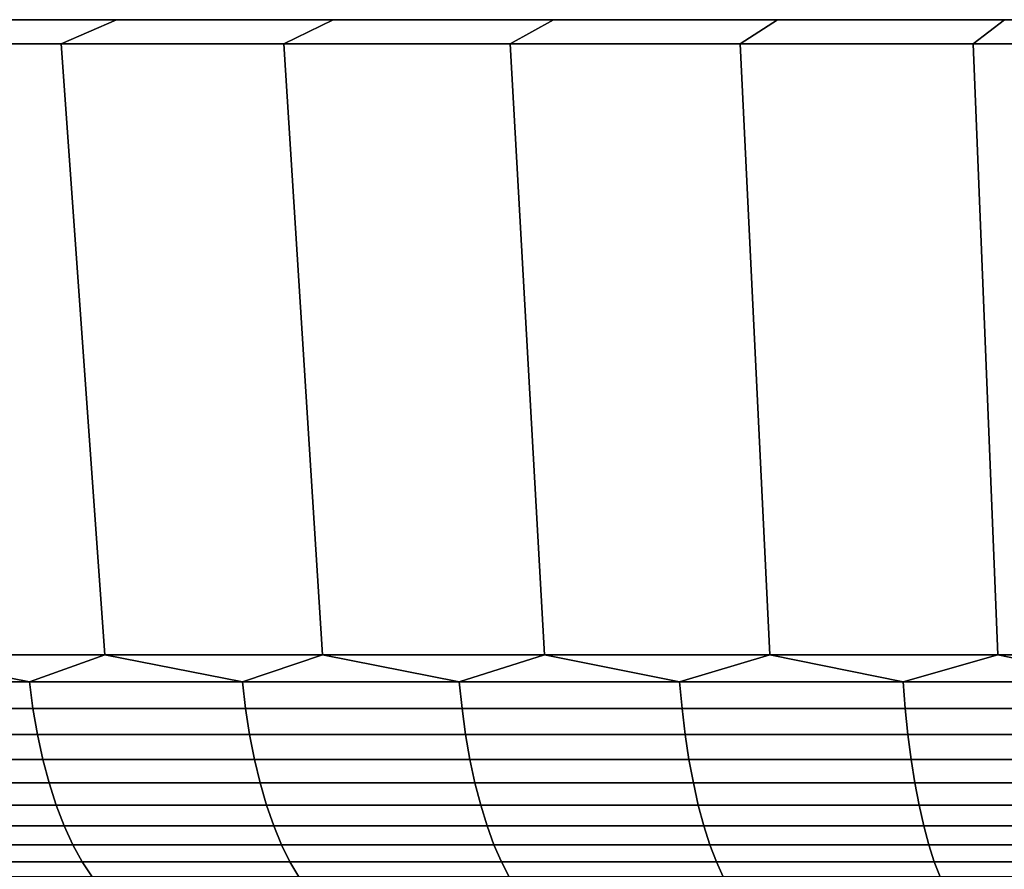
# Model space of a CAD drawing. Header units: metres. Extents: x -109 to 109, y -100 to 58.
# Tile 111 of 256: x -89.89 to -83.75, y 53.2 to 58.5. Entities that reach past the tile are written whole.
import ezdxf

# ---------------------------------------------------------------- set-up
doc = ezdxf.new("R2010")
doc.units = ezdxf.units.M
doc.layers.add('solid_21_062_100_XXX', color=7, linetype='CONTINUOUS')

msp = doc.modelspace()

# ---------------------------------------------------------------- linework, layer by layer
at = {"layer": 'solid_21_062_100_XXX'}
for points in [[(-44.985703, 58.5, -2.920247), (-108.11554, 58.5, -1.461617), (-108.149307, 58.5), (-44.88446, 58.5, -1.461617)], [(-108.11554, 58.5, 1.461617), (-44.850693, 58.5), (-44.88446, 58.5, -1.461617), (-108.149307, 58.5)], [(-45.154202, 58.5, -4.372556), (-108.014297, 58.5, -2.920247), (-108.11554, 58.5, -1.461617), (-44.985703, 58.5, -2.920247)], [(-108.014297, 58.5, 2.920247), (-44.88446, 58.5, 1.461617), (-44.850693, 58.5), (-108.11554, 58.5, 1.461617)], [(-45.389584, 58.5, -5.81556), (-107.845802, 58.5, -4.372556), (-108.014297, 58.5, -2.920247), (-45.154202, 58.5, -4.372556)], [(-107.845802, 58.5, 4.372556), (-44.985703, 58.5, 2.920247), (-44.88446, 58.5, 1.461617), (-108.014297, 58.5, 2.920247)], [(-45.691353, 58.5, -7.246105), (-107.610413, 58.5, -5.81556), (-107.845802, 58.5, -4.372556), (-45.389584, 58.5, -5.81556)], [(-107.610413, 58.5, 5.81556), (-45.154202, 58.5, 4.372556), (-44.985703, 58.5, 2.920247), (-107.845802, 58.5, 4.372556)], [(-46.058899, 58.5, -8.6613), (-107.308647, 58.5, -7.246105), (-107.610413, 58.5, -5.81556), (-45.691353, 58.5, -7.246105)], [(-107.308647, 58.5, 7.246105), (-45.389584, 58.5, 5.81556), (-45.154202, 58.5, 4.372556), (-107.610413, 58.5, 5.81556)], [(-46.491348, 58.5, -10.057801), (-106.941101, 58.5, -8.6613), (-107.308647, 58.5, -7.246105), (-46.058899, 58.5, -8.6613)], [(-106.941101, 58.5, 8.6613), (-45.691353, 58.5, 7.246105), (-45.389584, 58.5, 5.81556), (-107.308647, 58.5, 7.246105)], [(-46.987904, 58.5, -11.433064), (-106.508652, 58.5, -10.057801), (-106.941101, 58.5, -8.6613), (-46.491348, 58.5, -10.057801)], [(-106.508652, 58.5, 10.057801), (-46.058899, 58.5, 8.6613), (-45.691353, 58.5, 7.246105), (-106.941101, 58.5, 8.6613)], [(-47.547405, 58.5, -12.783813), (-106.012093, 58.5, -11.433064), (-106.508652, 58.5, -10.057801), (-46.987904, 58.5, -11.433064)], [(-106.012093, 58.5, 11.433064), (-46.491348, 58.5, 10.057801), (-46.058899, 58.5, 8.6613), (-106.508652, 58.5, 10.057801)], [(-48.168751, 58.5, -14.107408), (-105.452591, 58.5, -12.783813), (-106.012093, 58.5, -11.433064), (-47.547405, 58.5, -12.783813)], [(-105.452591, 58.5, 12.783813), (-46.987904, 58.5, 11.433064), (-46.491348, 58.5, 10.057801), (-106.012093, 58.5, 11.433064)], [(-48.850403, 58.5, -15.400596), (-104.831245, 58.5, -14.107408), (-105.452591, 58.5, -12.783813), (-48.168751, 58.5, -14.107408)], [(-104.831245, 58.5, 14.107408), (-47.547405, 58.5, 12.783813), (-46.987904, 58.5, 11.433064), (-105.452591, 58.5, 12.783813)], [(-49.591232, 58.5, -16.661243), (-104.149597, 58.5, -15.400596), (-104.831245, 58.5, -14.107408), (-48.850403, 58.5, -15.400596)], [(-104.149597, 58.5, 15.400596), (-48.168751, 58.5, 14.107408), (-47.547405, 58.5, 12.783813), (-104.831245, 58.5, 14.107408)], [(-50.38937, 58.5, -17.886127), (-103.408768, 58.5, -16.661243), (-104.149597, 58.5, -15.400596), (-49.591232, 58.5, -16.661243)], [(-103.408768, 58.5, 16.661243), (-48.850403, 58.5, 15.400596), (-48.168751, 58.5, 14.107408), (-104.149597, 58.5, 15.400596)], [(-51.243362, 58.5, -19.073038), (-102.610626, 58.5, -17.886127), (-103.408768, 58.5, -16.661243), (-50.38937, 58.5, -17.886127)], [(-102.610626, 58.5, 17.886127), (-49.591232, 58.5, 16.661243), (-48.850403, 58.5, 15.400596), (-103.408768, 58.5, 16.661243)], [(-52.151077, 58.5, -20.219019), (-101.756638, 58.5, -19.073038), (-102.610626, 58.5, -17.886127), (-51.243362, 58.5, -19.073038)], [(-101.756638, 58.5, 19.073038), (-50.38937, 58.5, 17.886127), (-49.591232, 58.5, 16.661243), (-102.610626, 58.5, 17.886127)], [(-53.110939, 58.5, -21.322065), (-100.848923, 58.5, -20.219019), (-101.756638, 58.5, -19.073038), (-52.151077, 58.5, -20.219019)], [(-100.848923, 58.5, 20.219019), (-51.243362, 58.5, 19.073038), (-50.38937, 58.5, 17.886127), (-101.756638, 58.5, 19.073038)], [(-53.110939, 58.5, -21.322065), (-99.889061, 58.5, -21.322065), (-100.848923, 58.5, -20.219019)], [(-99.889061, 58.5, 21.322065), (-52.151077, 58.5, 20.219019), (-51.243362, 58.5, 19.073038), (-100.848923, 58.5, 20.219019)], [(-54.12048, 58.5, -22.379354), (-98.879524, 58.5, -22.379354), (-99.889061, 58.5, -21.322065)], [(-53.110939, 58.5, -21.322065), (-54.12048, 58.5, -22.379354), (-99.889061, 58.5, -21.322065)], [(-99.889061, 58.5, 21.322065), (-53.110939, 58.5, 21.322065), (-52.151077, 58.5, 20.219019)], [(-99.889061, 58.5, 21.322065), (-98.879524, 58.5, 22.379354), (-53.110939, 58.5, 21.322065)], [(-55.178028, 58.5, -23.389147), (-97.821968, 58.5, -23.389147), (-98.879524, 58.5, -22.379354)], [(-54.12048, 58.5, -22.379354), (-55.178028, 58.5, -23.389147), (-98.879524, 58.5, -22.379354)], [(-98.879524, 58.5, 22.379354), (-54.12048, 58.5, 22.379354), (-53.110939, 58.5, 21.322065)], [(-98.879524, 58.5, 22.379354), (-97.821968, 58.5, 23.389147), (-54.12048, 58.5, 22.379354)], [(-56.280922, 58.5, -24.348871), (-96.719078, 58.5, -24.348871), (-97.821968, 58.5, -23.389147)], [(-55.178028, 58.5, -23.389147), (-56.280922, 58.5, -24.348871), (-97.821968, 58.5, -23.389147)], [(-97.821968, 58.5, 23.389147), (-55.178028, 58.5, 23.389147), (-54.12048, 58.5, 22.379354)], [(-97.821968, 58.5, 23.389147), (-96.719078, 58.5, 24.348871), (-55.178028, 58.5, 23.389147)], [(-57.427132, 58.5, -25.256767), (-95.572868, 58.5, -25.256767), (-96.719078, 58.5, -24.348871)], [(-56.280922, 58.5, -24.348871), (-57.427132, 58.5, -25.256767), (-96.719078, 58.5, -24.348871)], [(-96.719078, 58.5, 24.348871), (-56.280922, 58.5, 24.348871), (-55.178028, 58.5, 23.389147)], [(-96.719078, 58.5, 24.348871), (-95.572868, 58.5, 25.256767), (-56.280922, 58.5, 24.348871)], [(-58.613731, 58.5, -26.110535), (-94.386269, 58.5, -26.110535), (-95.572868, 58.5, -25.256767)], [(-57.427132, 58.5, -25.256767), (-58.613731, 58.5, -26.110535), (-95.572868, 58.5, -25.256767)], [(-95.572868, 58.5, 25.256767), (-57.427132, 58.5, 25.256767), (-56.280922, 58.5, 24.348871)], [(-95.572868, 58.5, 25.256767), (-94.386269, 58.5, 26.110535), (-57.427132, 58.5, 25.256767)], [(-59.838806, 58.5, -26.908796), (-93.161194, 58.5, -26.908796), (-94.386269, 58.5, -26.110535)], [(-58.613731, 58.5, -26.110535), (-59.838806, 58.5, -26.908796), (-94.386269, 58.5, -26.110535)], [(-94.386269, 58.5, 26.110535), (-58.613731, 58.5, 26.110535), (-57.427132, 58.5, 25.256767)], [(-94.386269, 58.5, 26.110535), (-93.161194, 58.5, 26.908796), (-58.613731, 58.5, 26.110535)], [(-61.099266, 58.5, -27.649521), (-91.900734, 58.5, -27.649521), (-93.161194, 58.5, -26.908796)], [(-59.838806, 58.5, -26.908796), (-61.099266, 58.5, -27.649521), (-93.161194, 58.5, -26.908796)], [(-93.161194, 58.5, 26.908796), (-59.838806, 58.5, 26.908796), (-58.613731, 58.5, 26.110535)], [(-93.161194, 58.5, 26.908796), (-91.900734, 58.5, 27.649521), (-59.838806, 58.5, 26.908796)], [(-62.392757, 58.5, -28.331327), (-90.607246, 58.5, -28.331327), (-91.900734, 58.5, -27.649521)], [(-61.099266, 58.5, -27.649521), (-62.392757, 58.5, -28.331327), (-91.900734, 58.5, -27.649521)], [(-91.900734, 58.5, 27.649521), (-61.099266, 58.5, 27.649521), (-59.838806, 58.5, 26.908796)], [(-91.900734, 58.5, 27.649521), (-90.607246, 58.5, 28.331327), (-61.099266, 58.5, 27.649521)], [(-89.62751, 58.349998, -29.730768), (-90.986443, 58.349998, -29.092834), (-90.607246, 58.5, -28.331327), (-89.283867, 58.5, -28.952574)], [(-90.986443, 58.349998, 29.092834), (-89.62751, 58.349998, 29.730768), (-89.283867, 58.5, 28.952574), (-90.607246, 58.5, 28.331327)], [(-63.716133, 58.5, -28.952574), (-89.283867, 58.5, -28.952574), (-90.607246, 58.5, -28.331327)], [(-62.392757, 58.5, -28.331327), (-63.716133, 58.5, -28.952574), (-90.607246, 58.5, -28.331327)], [(-90.607246, 58.5, 28.331327), (-62.392757, 58.5, 28.331327), (-61.099266, 58.5, 27.649521)], [(-90.607246, 58.5, 28.331327), (-89.283867, 58.5, 28.952574), (-62.392757, 58.5, 28.331327)], [(-88.240288, 58.349998, -30.305372), (-89.62751, 58.349998, -29.730768), (-89.283867, 58.5, -28.952574), (-87.932976, 58.5, -29.512127)], [(-89.62751, 58.349998, 29.730768), (-88.240288, 58.349998, 30.305372), (-87.932976, 58.5, 29.512127), (-89.283867, 58.5, 28.952574)], [(-65.067024, 58.5, -29.512127), (-87.932976, 58.5, -29.512127), (-89.283867, 58.5, -28.952574)], [(-63.716133, 58.5, -28.952574), (-65.067024, 58.5, -29.512127), (-89.283867, 58.5, -28.952574)], [(-89.283867, 58.5, 28.952574), (-63.716133, 58.5, 28.952574), (-62.392757, 58.5, 28.331327)], [(-89.283867, 58.5, 28.952574), (-87.932976, 58.5, 29.512127), (-63.716133, 58.5, 28.952574)], [(-86.828262, 58.349998, -30.815207), (-88.240288, 58.349998, -30.305372), (-87.932976, 58.5, -29.512127), (-86.557945, 58.5, -30.008604)], [(-88.240288, 58.349998, 30.305372), (-86.828262, 58.349998, 30.815207), (-86.557945, 58.5, 30.008604), (-87.932976, 58.5, 29.512127)], [(-66.442055, 58.5, -30.008604), (-86.557945, 58.5, -30.008604), (-87.932976, 58.5, -29.512127)], [(-65.067024, 58.5, -29.512127), (-66.442055, 58.5, -30.008604), (-87.932976, 58.5, -29.512127)], [(-87.932976, 58.5, 29.512127), (-65.067024, 58.5, 29.512127), (-63.716133, 58.5, 28.952574)], [(-87.932976, 58.5, 29.512127), (-86.557945, 58.5, 30.008604), (-65.067024, 58.5, 29.512127)], [(-85.394028, 58.349998, -31.259338), (-86.828262, 58.349998, -30.815207), (-86.557945, 58.5, -30.008604), (-85.161247, 58.5, -30.441113)], [(-86.828262, 58.349998, 30.815207), (-85.394028, 58.349998, 31.259338), (-85.161247, 58.5, 30.441113), (-86.557945, 58.5, 30.008604)], [(-67.838753, 58.5, -30.441113), (-85.161247, 58.5, -30.441113), (-86.557945, 58.5, -30.008604)], [(-66.442055, 58.5, -30.008604), (-67.838753, 58.5, -30.441113), (-86.557945, 58.5, -30.008604)], [(-86.557945, 58.5, 30.008604), (-66.442055, 58.5, 30.008604), (-65.067024, 58.5, 29.512127)], [(-86.557945, 58.5, 30.008604), (-85.161247, 58.5, 30.441113), (-66.442055, 58.5, 30.008604)], [(-83.94091, 58.349998, -31.636732), (-85.394028, 58.349998, -31.259338), (-85.161247, 58.5, -30.441113), (-83.74614, 58.5, -30.80864)], [(-85.394028, 58.349998, 31.259338), (-83.94091, 58.349998, 31.636732), (-83.74614, 58.5, 30.80864), (-85.161247, 58.5, 30.441113)], [(-69.25386, 58.5, -30.80864), (-83.74614, 58.5, -30.80864), (-85.161247, 58.5, -30.441113)], [(-67.838753, 58.5, -30.441113), (-69.25386, 58.5, -30.80864), (-85.161247, 58.5, -30.441113)], [(-85.161247, 58.5, 30.441113), (-67.838753, 58.5, 30.441113), (-66.442055, 58.5, 30.008604)], [(-85.161247, 58.5, 30.441113), (-83.74614, 58.5, 30.80864), (-67.838753, 58.5, 30.441113)], [(-82.471809, 58.349998, -31.946634), (-83.94091, 58.349998, -31.636732), (-83.74614, 58.5, -30.80864), (-82.315468, 58.5, -31.11043)], [(-83.94091, 58.349998, 31.636732), (-82.471809, 58.349998, 31.946634), (-82.315468, 58.5, 31.11043), (-83.74614, 58.5, 30.80864)], [(-90.686821, 54.537159, 28.490984), (-89.355873, 54.537159, 29.115778), (-89.62751, 58.349998, 29.730768), (-90.986443, 58.349998, 29.092834)], [(-89.355873, 54.537159, -29.115778), (-90.686821, 54.537159, -28.490984), (-90.986443, 58.349998, -29.092834), (-89.62751, 58.349998, -29.730768)], [(-89.355873, 54.537159, 29.115778), (-87.99749, 54.537159, 29.678438), (-88.240288, 58.349998, 30.305372), (-89.62751, 58.349998, 29.730768)], [(-87.99749, 54.537159, -29.678438), (-89.355873, 54.537159, -29.115778), (-89.62751, 58.349998, -29.730768), (-88.240288, 58.349998, -30.305372)], [(-87.99749, 54.537159, 29.678438), (-86.614571, 54.537159, 30.177765), (-86.828262, 58.349998, 30.815207), (-88.240288, 58.349998, 30.305372)], [(-86.614571, 54.537159, -30.177765), (-87.99749, 54.537159, -29.678438), (-88.240288, 58.349998, -30.305372), (-86.828262, 58.349998, -30.815207)], [(-86.614571, 54.537159, 30.177765), (-85.21006, 54.537159, 30.612692), (-85.394028, 58.349998, 31.259338), (-86.828262, 58.349998, 30.815207)], [(-85.21006, 54.537159, -30.612692), (-86.614571, 54.537159, -30.177765), (-86.828262, 58.349998, -30.815207), (-85.394028, 58.349998, -31.259338)], [(-85.21006, 54.537159, 30.612692), (-83.786964, 54.537159, 30.982288), (-83.94091, 58.349998, 31.636732), (-85.394028, 58.349998, 31.259338)], [(-83.786964, 54.537159, -30.982288), (-85.21006, 54.537159, -30.612692), (-85.394028, 58.349998, -31.259338), (-83.94091, 58.349998, -31.636732)], [(-83.786964, 54.537159, 30.982288), (-82.34832, 54.537159, 31.285767), (-82.471809, 58.349998, 31.946634), (-83.94091, 58.349998, 31.636732)], [(-82.34832, 54.537159, -31.285767), (-83.786964, 54.537159, -30.982288), (-83.94091, 58.349998, -31.636732), (-82.471809, 58.349998, -31.946634)], [(-89.825783, 54.368504, 28.862637), (-90.686821, 54.537159, 28.490984), (-91.125641, 54.368504, 28.22621)], [(-91.125641, 54.368504, -28.22621), (-90.686821, 54.537159, -28.490984), (-89.825783, 54.368504, -28.862637)], [(-89.825783, 54.368504, 28.862637), (-89.355873, 54.537159, 29.115778), (-90.686821, 54.537159, 28.490984)], [(-89.825783, 54.368504, -28.862637), (-90.686821, 54.537159, -28.490984), (-89.355873, 54.537159, -29.115778)], [(-88.498299, 54.368504, 29.439243), (-89.355873, 54.537159, 29.115778), (-89.825783, 54.368504, 28.862637)], [(-89.825783, 54.368504, -28.862637), (-89.355873, 54.537159, -29.115778), (-88.498299, 54.368504, -29.439243)], [(-88.498299, 54.368504, 29.439243), (-87.99749, 54.537159, 29.678438), (-89.355873, 54.537159, 29.115778)], [(-88.498299, 54.368504, -29.439243), (-89.355873, 54.537159, -29.115778), (-87.99749, 54.537159, -29.678438)], [(-87.14595, 54.368504, 29.954832), (-87.99749, 54.537159, 29.678438), (-88.498299, 54.368504, 29.439243)], [(-88.498299, 54.368504, -29.439243), (-87.99749, 54.537159, -29.678438), (-87.14595, 54.368504, -29.954832)], [(-87.14595, 54.368504, 29.954832), (-86.614571, 54.537159, 30.177765), (-87.99749, 54.537159, 29.678438)], [(-87.14595, 54.368504, -29.954832), (-87.99749, 54.537159, -29.678438), (-86.614571, 54.537159, -30.177765)], [(-85.771538, 54.368504, 30.408337), (-86.614571, 54.537159, 30.177765), (-87.14595, 54.368504, 29.954832)], [(-87.14595, 54.368504, -29.954832), (-86.614571, 54.537159, -30.177765), (-85.771538, 54.368504, -30.408337)], [(-85.771538, 54.368504, 30.408337), (-85.21006, 54.537159, 30.612692), (-86.614571, 54.537159, 30.177765)], [(-85.771538, 54.368504, -30.408337), (-86.614571, 54.537159, -30.177765), (-85.21006, 54.537159, -30.612692)], [(-84.377907, 54.368504, 30.798813), (-85.21006, 54.537159, 30.612692), (-85.771538, 54.368504, 30.408337)], [(-85.771538, 54.368504, -30.408337), (-85.21006, 54.537159, -30.612692), (-84.377907, 54.368504, -30.798813)], [(-84.377907, 54.368504, 30.798813), (-83.786964, 54.537159, 30.982288), (-85.21006, 54.537159, 30.612692)], [(-84.377907, 54.368504, -30.798813), (-85.21006, 54.537159, -30.612692), (-83.786964, 54.537159, -30.982288)], [(-82.967941, 54.368504, 31.125456), (-83.786964, 54.537159, 30.982288), (-84.377907, 54.368504, 30.798813)], [(-84.377907, 54.368504, -30.798813), (-83.786964, 54.537159, -30.982288), (-82.967941, 54.368504, -31.125456)], [(-82.967941, 54.368504, 31.125456), (-82.34832, 54.537159, 31.285767), (-83.786964, 54.537159, 30.982288)], [(-82.967941, 54.368504, -31.125456), (-83.786964, 54.537159, -30.982288), (-82.34832, 54.537159, -31.285767)], [(-91.125641, 54.368504, -28.22621), (-89.825783, 54.368504, -28.862637), (-89.803825, 54.201889, -28.815081), (-91.101547, 54.201889, -28.179701)], [(-89.825783, 54.368504, 28.862637), (-91.125641, 54.368504, 28.22621), (-91.101547, 54.201889, 28.179701), (-89.803825, 54.201889, 28.815081)], [(-89.825783, 54.368504, -28.862637), (-88.498299, 54.368504, -29.439243), (-88.478531, 54.201889, -29.390738), (-89.803825, 54.201889, -28.815081)], [(-88.498299, 54.368504, 29.439243), (-89.825783, 54.368504, 28.862637), (-89.803825, 54.201889, 28.815081), (-88.478531, 54.201889, 29.390738)], [(-88.498299, 54.368504, -29.439243), (-87.14595, 54.368504, -29.954832), (-87.12841, 54.201889, -29.905478), (-88.478531, 54.201889, -29.390738)], [(-87.14595, 54.368504, 29.954832), (-88.498299, 54.368504, 29.439243), (-88.478531, 54.201889, 29.390738), (-87.12841, 54.201889, 29.905478)], [(-87.14595, 54.368504, -29.954832), (-85.771538, 54.368504, -30.408337), (-85.756256, 54.201889, -30.358232), (-87.12841, 54.201889, -29.905478)], [(-85.771538, 54.368504, 30.408337), (-87.14595, 54.368504, 29.954832), (-87.12841, 54.201889, 29.905478), (-85.756256, 54.201889, 30.358232)], [(-85.771538, 54.368504, -30.408337), (-84.377907, 54.368504, -30.798813), (-84.364922, 54.201889, -30.748066), (-85.756256, 54.201889, -30.358232)], [(-84.377907, 54.368504, 30.798813), (-85.771538, 54.368504, 30.408337), (-85.756256, 54.201889, 30.358232), (-84.364922, 54.201889, 30.748066)], [(-84.377907, 54.368504, -30.798813), (-82.967941, 54.368504, -31.125456), (-82.957291, 54.201889, -31.074171), (-84.364922, 54.201889, -30.748066)], [(-82.967941, 54.368504, 31.125456), (-84.377907, 54.368504, 30.798813), (-84.364922, 54.201889, 30.748066), (-82.957291, 54.201889, 31.074171)], [(-91.101547, 54.201889, -28.179701), (-89.803825, 54.201889, -28.815081), (-89.775856, 54.040485, -28.754509), (-91.070847, 54.040485, -28.120464)], [(-89.803825, 54.201889, 28.815081), (-91.101547, 54.201889, 28.179701), (-91.070847, 54.040485, 28.120464), (-89.775856, 54.040485, 28.754509)], [(-89.803825, 54.201889, -28.815081), (-88.478531, 54.201889, -29.390738), (-88.453354, 54.040485, -29.328955), (-89.775856, 54.040485, -28.754509)], [(-88.478531, 54.201889, 29.390738), (-89.803825, 54.201889, 28.815081), (-89.775856, 54.040485, 28.754509), (-88.453354, 54.040485, 29.328955)], [(-88.478531, 54.201889, -29.390738), (-87.12841, 54.201889, -29.905478), (-87.106064, 54.040485, -29.842611), (-88.453354, 54.040485, -29.328955)], [(-87.12841, 54.201889, 29.905478), (-88.478531, 54.201889, 29.390738), (-88.453354, 54.040485, 29.328955), (-87.106064, 54.040485, 29.842611)], [(-87.12841, 54.201889, -29.905478), (-85.756256, 54.201889, -30.358232), (-85.736801, 54.040485, -30.294416), (-87.106064, 54.040485, -29.842611)], [(-85.756256, 54.201889, 30.358232), (-87.12841, 54.201889, 29.905478), (-87.106064, 54.040485, 29.842611), (-85.736801, 54.040485, 30.294416)], [(-85.756256, 54.201889, -30.358232), (-84.364922, 54.201889, -30.748066), (-84.348389, 54.040485, -30.683432), (-85.736801, 54.040485, -30.294416)], [(-84.364922, 54.201889, 30.748066), (-85.756256, 54.201889, 30.358232), (-85.736801, 54.040485, 30.294416), (-84.348389, 54.040485, 30.683432)], [(-84.364922, 54.201889, -30.748066), (-82.957291, 54.201889, -31.074171), (-82.94371, 54.040485, -31.008848), (-84.348389, 54.040485, -30.683432)], [(-82.957291, 54.201889, 31.074171), (-84.364922, 54.201889, 30.748066), (-84.348389, 54.040485, 30.683432), (-82.94371, 54.040485, 31.008848)], [(-91.070847, 54.040485, -28.120464), (-89.775856, 54.040485, -28.754509), (-89.742096, 53.885513, -28.681381), (-91.033798, 53.885513, -28.04895)], [(-89.775856, 54.040485, 28.754509), (-91.070847, 54.040485, 28.120464), (-91.033798, 53.885513, 28.04895), (-89.742096, 53.885513, 28.681381)], [(-89.775856, 54.040485, -28.754509), (-88.453354, 54.040485, -29.328955), (-88.422951, 53.885513, -29.254368), (-89.742096, 53.885513, -28.681381)], [(-88.453354, 54.040485, 29.328955), (-89.775856, 54.040485, 28.754509), (-89.742096, 53.885513, 28.681381), (-88.422951, 53.885513, 29.254368)], [(-88.453354, 54.040485, -29.328955), (-87.106064, 54.040485, -29.842611), (-87.079094, 53.885513, -29.766718), (-88.422951, 53.885513, -29.254368)], [(-87.106064, 54.040485, 29.842611), (-88.453354, 54.040485, 29.328955), (-88.422951, 53.885513, 29.254368), (-87.079094, 53.885513, 29.766718)], [(-87.106064, 54.040485, -29.842611), (-85.736801, 54.040485, -30.294416), (-85.71331, 53.885513, -30.217375), (-87.079094, 53.885513, -29.766718)], [(-85.736801, 54.040485, 30.294416), (-87.106064, 54.040485, 29.842611), (-87.079094, 53.885513, 29.766718), (-85.71331, 53.885513, 30.217375)], [(-85.736801, 54.040485, -30.294416), (-84.348389, 54.040485, -30.683432), (-84.32843, 53.885513, -30.605398), (-85.71331, 53.885513, -30.217375)], [(-84.348389, 54.040485, 30.683432), (-85.736801, 54.040485, 30.294416), (-85.71331, 53.885513, 30.217375), (-84.32843, 53.885513, 30.605398)], [(-84.348389, 54.040485, -30.683432), (-82.94371, 54.040485, -31.008848), (-82.927322, 53.885513, -30.929989), (-84.32843, 53.885513, -30.605398)], [(-82.94371, 54.040485, 31.008848), (-84.348389, 54.040485, 30.683432), (-84.32843, 53.885513, 30.605398), (-82.927322, 53.885513, 30.929989)], [(-91.033798, 53.885513, -28.04895), (-89.742096, 53.885513, -28.681381), (-89.702797, 53.738159, -28.59626), (-90.990662, 53.738159, -27.965704)], [(-89.742096, 53.885513, 28.681381), (-91.033798, 53.885513, 28.04895), (-90.990662, 53.738159, 27.965704), (-89.702797, 53.738159, 28.59626)], [(-89.742096, 53.885513, -28.681381), (-88.422951, 53.885513, -29.254368), (-88.387566, 53.738159, -29.167545), (-89.702797, 53.738159, -28.59626)], [(-88.422951, 53.885513, 29.254368), (-89.742096, 53.885513, 28.681381), (-89.702797, 53.738159, 28.59626), (-88.387566, 53.738159, 29.167545)], [(-88.422951, 53.885513, -29.254368), (-87.079094, 53.885513, -29.766718), (-87.047699, 53.738159, -29.678375), (-88.387566, 53.738159, -29.167545)], [(-87.079094, 53.885513, 29.766718), (-88.422951, 53.885513, 29.254368), (-88.387566, 53.738159, 29.167545), (-87.047699, 53.738159, 29.678375)], [(-87.079094, 53.885513, -29.766718), (-85.71331, 53.885513, -30.217375), (-85.685966, 53.738159, -30.127693), (-87.047699, 53.738159, -29.678375)], [(-85.71331, 53.885513, 30.217375), (-87.079094, 53.885513, 29.766718), (-87.047699, 53.738159, 29.678375), (-85.685966, 53.738159, 30.127693)], [(-85.71331, 53.885513, -30.217375), (-84.32843, 53.885513, -30.605398), (-84.305199, 53.738159, -30.514566), (-85.685966, 53.738159, -30.127693)], [(-84.32843, 53.885513, 30.605398), (-85.71331, 53.885513, 30.217375), (-85.685966, 53.738159, 30.127693), (-84.305199, 53.738159, 30.514566)], [(-84.32843, 53.885513, -30.605398), (-82.927322, 53.885513, -30.929989), (-82.908249, 53.738159, -30.838194), (-84.305199, 53.738159, -30.514566)], [(-82.927322, 53.885513, 30.929989), (-84.32843, 53.885513, 30.605398), (-84.305199, 53.738159, 30.514566), (-82.908249, 53.738159, 30.838194)], [(-90.990662, 53.738159, -27.965704), (-89.702797, 53.738159, -28.59626), (-89.658257, 53.599548, -28.49979), (-90.941772, 53.599548, -27.871363)], [(-89.702797, 53.738159, 28.59626), (-90.990662, 53.738159, 27.965704), (-90.941772, 53.599548, 27.871363), (-89.658257, 53.599548, 28.49979)], [(-89.702797, 53.738159, -28.59626), (-88.387566, 53.738159, -29.167545), (-88.347466, 53.599548, -29.069149), (-89.658257, 53.599548, -28.49979)], [(-88.387566, 53.738159, 29.167545), (-89.702797, 53.738159, 28.59626), (-89.658257, 53.599548, 28.49979), (-88.347466, 53.599548, 29.069149)], [(-88.387566, 53.738159, -29.167545), (-87.047699, 53.738159, -29.678375), (-87.012115, 53.599548, -29.578255), (-88.347466, 53.599548, -29.069149)], [(-87.047699, 53.738159, 29.678375), (-88.387566, 53.738159, 29.167545), (-88.347466, 53.599548, 29.069149), (-87.012115, 53.599548, 29.578255)], [(-87.047699, 53.738159, -29.678375), (-85.685966, 53.738159, -30.127693), (-85.654976, 53.599548, -30.026058), (-87.012115, 53.599548, -29.578255)], [(-85.685966, 53.738159, 30.127693), (-87.047699, 53.738159, 29.678375), (-87.012115, 53.599548, 29.578255), (-85.654976, 53.599548, 30.026058)], [(-85.685966, 53.738159, -30.127693), (-84.305199, 53.738159, -30.514566), (-84.27887, 53.599548, -30.411627), (-85.654976, 53.599548, -30.026058)], [(-84.305199, 53.738159, 30.514566), (-85.685966, 53.738159, 30.127693), (-85.654976, 53.599548, 30.026058), (-84.27887, 53.599548, 30.411627)], [(-84.305199, 53.738159, -30.514566), (-82.908249, 53.738159, -30.838194), (-82.886635, 53.599548, -30.734161), (-84.27887, 53.599548, -30.411627)], [(-82.908249, 53.738159, 30.838194), (-84.305199, 53.738159, 30.514566), (-84.27887, 53.599548, 30.411627), (-82.886635, 53.599548, 30.734161)], [(-90.941772, 53.599548, -27.871363), (-89.658257, 53.599548, -28.49979), (-89.608818, 53.470734, -28.39271), (-90.887512, 53.470734, -27.766644)], [(-89.658257, 53.599548, 28.49979), (-90.941772, 53.599548, 27.871363), (-90.887512, 53.470734, 27.766644), (-89.608818, 53.470734, 28.39271)], [(-89.658257, 53.599548, -28.49979), (-88.347466, 53.599548, -29.069149), (-88.302948, 53.470734, -28.959929), (-89.608818, 53.470734, -28.39271)], [(-88.347466, 53.599548, 29.069149), (-89.658257, 53.599548, 28.49979), (-89.608818, 53.470734, 28.39271), (-88.302948, 53.470734, 28.959929)], [(-88.347466, 53.599548, -29.069149), (-87.012115, 53.599548, -29.578255), (-86.972618, 53.470734, -29.467123), (-88.302948, 53.470734, -28.959929)], [(-87.012115, 53.599548, 29.578255), (-88.347466, 53.599548, 29.069149), (-88.302948, 53.470734, 28.959929), (-86.972618, 53.470734, 29.467123)], [(-87.012115, 53.599548, -29.578255), (-85.654976, 53.599548, -30.026058), (-85.620583, 53.470734, -29.913242), (-86.972618, 53.470734, -29.467123)], [(-85.654976, 53.599548, 30.026058), (-87.012115, 53.599548, 29.578255), (-86.972618, 53.470734, 29.467123), (-85.620583, 53.470734, 29.913242)], [(-85.654976, 53.599548, -30.026058), (-84.27887, 53.599548, -30.411627), (-84.249641, 53.470734, -30.297361), (-85.620583, 53.470734, -29.913242)], [(-84.27887, 53.599548, 30.411627), (-85.654976, 53.599548, 30.026058), (-85.620583, 53.470734, 29.913242), (-84.249641, 53.470734, 30.297361)], [(-84.27887, 53.599548, -30.411627), (-82.886635, 53.599548, -30.734161), (-82.862633, 53.470734, -30.618687), (-84.249641, 53.470734, -30.297361)], [(-82.886635, 53.599548, 30.734161), (-84.27887, 53.599548, 30.411627), (-84.249641, 53.470734, 30.297361), (-82.862633, 53.470734, 30.618687)], [(-90.887512, 53.470734, -27.766644), (-89.608818, 53.470734, -28.39271), (-89.554855, 53.352703, -28.275835), (-90.828293, 53.352703, -27.652346)], [(-89.608818, 53.470734, 28.39271), (-90.887512, 53.470734, 27.766644), (-90.828293, 53.352703, 27.652346), (-89.554855, 53.352703, 28.275835)], [(-89.608818, 53.470734, -28.39271), (-88.302948, 53.470734, -28.959929), (-88.254364, 53.352703, -28.840717), (-89.554855, 53.352703, -28.275835)], [(-88.302948, 53.470734, 28.959929), (-89.608818, 53.470734, 28.39271), (-89.554855, 53.352703, 28.275835), (-88.254364, 53.352703, 28.840717)], [(-88.302948, 53.470734, -28.959929), (-86.972618, 53.470734, -29.467123), (-86.929512, 53.352703, -29.345825), (-88.254364, 53.352703, -28.840717)], [(-86.972618, 53.470734, 29.467123), (-88.302948, 53.470734, 28.959929), (-88.254364, 53.352703, 28.840717), (-86.929512, 53.352703, 29.345825)], [(-86.972618, 53.470734, -29.467123), (-85.620583, 53.470734, -29.913242), (-85.583038, 53.352703, -29.790108), (-86.929512, 53.352703, -29.345825)], [(-85.620583, 53.470734, 29.913242), (-86.972618, 53.470734, 29.467123), (-86.929512, 53.352703, 29.345825), (-85.583038, 53.352703, 29.790108)], [(-85.620583, 53.470734, -29.913242), (-84.249641, 53.470734, -30.297361), (-84.217735, 53.352703, -30.172646), (-85.583038, 53.352703, -29.790108)], [(-84.249641, 53.470734, 30.297361), (-85.620583, 53.470734, 29.913242), (-85.583038, 53.352703, 29.790108), (-84.217735, 53.352703, 30.172646)], [(-84.249641, 53.470734, -30.297361), (-82.862633, 53.470734, -30.618687), (-82.836449, 53.352703, -30.492647), (-84.217735, 53.352703, -30.172646)], [(-82.862633, 53.470734, 30.618687), (-84.249641, 53.470734, 30.297361), (-84.217735, 53.352703, 30.172646), (-82.836449, 53.352703, 30.492647)], [(-90.828293, 53.352703, -27.652346), (-89.554855, 53.352703, -28.275835), (-89.496788, 53.246349, -28.150055), (-90.764557, 53.246349, -27.529339)], [(-89.554855, 53.352703, 28.275835), (-90.828293, 53.352703, 27.652346), (-90.764557, 53.246349, 27.529339), (-89.496788, 53.246349, 28.150055)], [(-89.554855, 53.352703, -28.275835), (-88.254364, 53.352703, -28.840717), (-88.20208, 53.246349, -28.712427), (-89.496788, 53.246349, -28.150055)], [(-88.254364, 53.352703, 28.840717), (-89.554855, 53.352703, 28.275835), (-89.496788, 53.246349, 28.150055), (-88.20208, 53.246349, 28.712427)], [(-88.254364, 53.352703, -28.840717), (-86.929512, 53.352703, -29.345825), (-86.883118, 53.246349, -29.215286), (-88.20208, 53.246349, -28.712427)], [(-86.929512, 53.352703, 29.345825), (-88.254364, 53.352703, 28.840717), (-88.20208, 53.246349, 28.712427), (-86.883118, 53.246349, 29.215286)], [(-86.929512, 53.352703, -29.345825), (-85.583038, 53.352703, -29.790108), (-85.542633, 53.246349, -29.657593), (-86.883118, 53.246349, -29.215286)], [(-85.583038, 53.352703, 29.790108), (-86.929512, 53.352703, 29.345825), (-86.883118, 53.246349, 29.215286), (-85.542633, 53.246349, 29.657593)], [(-85.583038, 53.352703, -29.790108), (-84.217735, 53.352703, -30.172646), (-84.183411, 53.246349, -30.038429), (-85.542633, 53.246349, -29.657593)], [(-84.217735, 53.352703, 30.172646), (-85.583038, 53.352703, 29.790108), (-85.542633, 53.246349, 29.657593), (-84.183411, 53.246349, 30.038429)], [(-84.217735, 53.352703, -30.172646), (-82.836449, 53.352703, -30.492647), (-82.808258, 53.246349, -30.357008), (-84.183411, 53.246349, -30.038429)], [(-82.836449, 53.352703, 30.492647), (-84.217735, 53.352703, 30.172646), (-84.183411, 53.246349, 30.038429), (-82.808258, 53.246349, 30.357008)], [(-90.764557, 53.246349, -27.529339), (-89.496788, 53.246349, -28.150055), (-89.435043, 53.152493, -28.016333), (-90.696793, 53.152493, -27.398565)], [(-89.496788, 53.246349, 28.150055), (-90.764557, 53.246349, 27.529339), (-90.696793, 53.152493, 27.398565), (-89.435043, 53.152493, 28.016333)], [(-89.496788, 53.246349, -28.150055), (-88.20208, 53.246349, -28.712427), (-88.146484, 53.152493, -28.576033), (-89.435043, 53.152493, -28.016333)], [(-88.20208, 53.246349, 28.712427), (-89.496788, 53.246349, 28.150055), (-89.435043, 53.152493, 28.016333), (-88.146484, 53.152493, 28.576033)], [(-88.20208, 53.246349, -28.712427), (-86.883118, 53.246349, -29.215286), (-86.833794, 53.152493, -29.076504), (-88.146484, 53.152493, -28.576033)], [(-86.883118, 53.246349, 29.215286), (-88.20208, 53.246349, 28.712427), (-88.146484, 53.152493, 28.576033), (-86.833794, 53.152493, 29.076504)], [(-86.883118, 53.246349, -29.215286), (-85.542633, 53.246349, -29.657593), (-85.49968, 53.152493, -29.516708), (-86.833794, 53.152493, -29.076504)], [(-85.542633, 53.246349, 29.657593), (-86.883118, 53.246349, 29.215286), (-86.833794, 53.152493, 29.076504), (-85.49968, 53.152493, 29.516708)], [(-85.542633, 53.246349, -29.657593), (-84.183411, 53.246349, -30.038429), (-84.146912, 53.152493, -29.895737), (-85.49968, 53.152493, -29.516708)], [(-84.183411, 53.246349, 30.038429), (-85.542633, 53.246349, 29.657593), (-85.49968, 53.152493, 29.516708), (-84.146912, 53.152493, 29.895737)], [(-84.183411, 53.246349, -30.038429), (-82.808258, 53.246349, -30.357008), (-82.77829, 53.152493, -30.212801), (-84.146912, 53.152493, -29.895737)], [(-82.808258, 53.246349, 30.357008), (-84.183411, 53.246349, 30.038429), (-84.146912, 53.152493, 29.895737), (-82.77829, 53.152493, 30.212801)]]:
    msp.add_3dface(points, dxfattribs=at)

doc.saveas('drawing.dxf')
